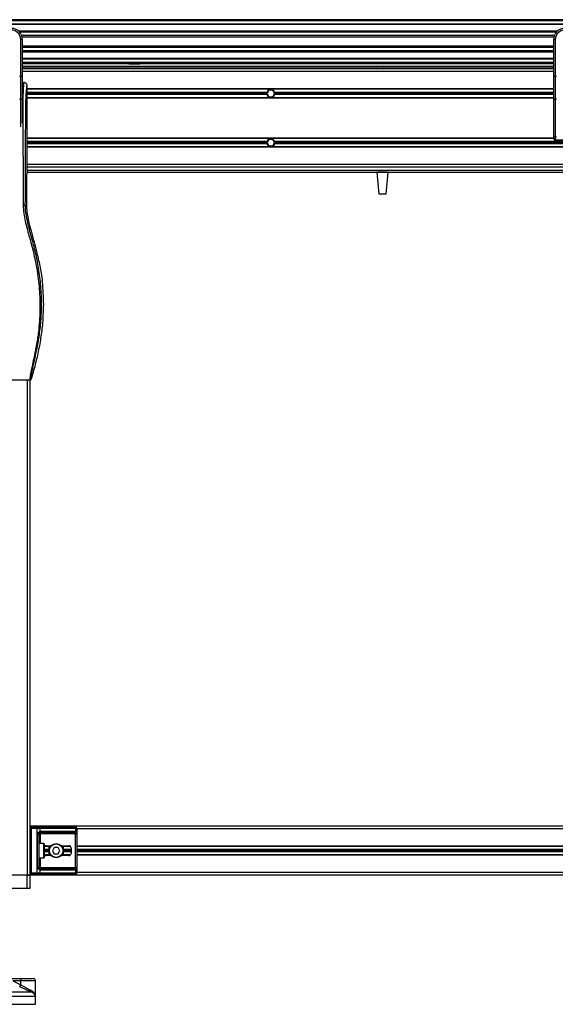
# Model space of a CAD drawing. Header units: millimetres. Extents: x 0 to 420, y 0 to 297.
# Tile 24 of 68: x 81 to 108, y 192 to 242. Entities that reach past the tile are written whole.
import ezdxf

# ---------------------------------------------------------------- set-up
doc = ezdxf.new("R2010")
doc.units = ezdxf.units.MM

msp = doc.modelspace()

# ---------------------------------------------------------------- linework, layer by layer
at = {"color": 7, "linetype": 'Continuous', "lineweight": 25}
for p, q in [((215.62919, 242.12504), (59.38239, 242.12504)), ((215.62919, 242.06924), (59.38239, 242.06924)), ((215.62919, 241.90183), (59.38239, 241.90183)), ((215.62919, 241.87338), (59.38239, 241.87338)), ((108.37695, 241.54469), (80.83839, 241.54469)), ((108.31271, 241.47995), (80.90263, 241.47995)), ((108.21589, 241.31318), (80.99945, 241.31318)), ((108.19405, 241.23779), (81.02129, 241.23779)), ((80.95002, 239.23804), (80.95002, 241.1206)), ((81.03373, 241.1206), (80.95002, 241.1206)), ((81.03373, 241.1206), (81.03373, 240.62817)), ((108.18161, 240.78021), (81.03373, 240.78021)), ((108.18161, 240.70482), (81.03373, 240.70482)), ((108.18161, 240.62817), (108.18161, 241.1206)), ((108.18161, 241.1206), (108.26531, 241.1206)), ((108.26531, 241.1206), (108.26531, 239.23804)), ((81.03373, 240.62817), (81.03373, 240.27377)), ((108.18161, 240.53805), (81.03373, 240.53805)), ((108.18161, 240.4733), (81.03373, 240.4733)), ((81.03373, 240.27377), (81.03373, 239.23804)), ((108.18161, 240.27377), (108.18161, 240.62817)), ((108.18161, 239.23804), (108.18161, 240.27377)), ((108.18161, 240.14462), (81.03373, 240.14462)), ((108.18161, 240.11616), (81.03373, 240.11616)), ((108.18161, 239.94875), (81.03373, 239.94875)), ((108.18161, 239.89295), (81.03373, 239.89295)), ((108.18161, 239.86505), (81.03373, 239.86505)), ((81.03373, 239.75344), (108.18161, 239.75344)), ((86.48319, 239.89295), (86.48075, 239.86505)), ((86.48075, 239.86505), (87.03878, 239.86505)), ((87.03634, 239.89295), (87.03878, 239.86505)), ((107.94841, 239.86505), (107.94841, 239.89295)), ((108.03212, 239.89295), (108.03212, 239.86505)), ((80.89422, 239.23804), (80.95002, 239.23804)), ((81.03373, 239.23804), (80.95002, 239.23804)), ((80.95002, 238.05889), (80.95002, 239.23804)), ((81.03373, 239.66974), (108.18161, 239.66974)), ((108.18161, 239.61394), (81.03373, 239.61394)), ((108.18161, 239.47443), (81.03373, 239.47443)), ((81.03373, 239.23804), (81.03373, 238.09426)), ((99.07961, 239.66974), (99.14162, 239.61394)), ((99.42063, 239.61394), (99.48263, 239.66974)), ((107.94841, 239.61394), (107.94841, 239.66974)), ((108.03212, 239.66974), (108.03212, 239.61394)), ((108.18161, 238.09426), (108.18161, 239.23804)), ((108.26531, 239.23804), (108.18161, 239.23804)), ((108.26531, 239.23804), (108.26531, 238.05889)), ((108.26531, 239.23804), (108.32112, 239.23804)), ((81.03373, 238.9164), (81.1168, 238.9164)), ((81.28484, 234.39641), (81.28484, 238.749)), ((108.18161, 238.58996), (81.28484, 238.58996)), ((108.18161, 238.57601), (81.28484, 238.57601)), ((93.5271, 238.41418), (81.28484, 238.41418)), ((93.51952, 238.35838), (81.28484, 238.35838)), ((93.5271, 238.30258), (81.28484, 238.30258)), ((93.63213, 238.52579), (93.53548, 238.35838)), ((93.53548, 238.35838), (93.63213, 238.19097)), ((93.82543, 238.52579), (93.63213, 238.52579)), ((93.63213, 238.19097), (93.82543, 238.19097)), ((93.92209, 238.35838), (93.82543, 238.52579)), ((93.82543, 238.19097), (93.92209, 238.35838)), ((108.18161, 238.41418), (93.93046, 238.41418)), ((108.18161, 238.30258), (93.93046, 238.30258)), ((108.18161, 238.35838), (93.93804, 238.35838)), ((80.95002, 238.05889), (80.89422, 238.05889)), ((80.95002, 236.66149), (80.95002, 238.05889)), ((81.03373, 238.09426), (81.03373, 236.83806)), ((108.18161, 238.14075), (81.28484, 238.14075)), ((108.18161, 238.1268), (81.28484, 238.1268)), ((108.18161, 236.18325), (108.18161, 238.09426)), ((108.32112, 238.05889), (108.26531, 238.05889)), ((108.26531, 238.05889), (108.26531, 236.14787)), ((108.18161, 236.07048), (108.18161, 236.18325)), ((108.18161, 236.07885), (81.28484, 236.07885)), ((108.1818, 236.0649), (81.28484, 236.0649)), ((93.5271, 235.90307), (81.28484, 235.90307)), ((93.51952, 235.84727), (81.28484, 235.84727)), ((93.5271, 235.79147), (81.28484, 235.79147)), ((93.63213, 236.01468), (93.53548, 235.84727)), ((93.53548, 235.84727), (93.63213, 235.67986)), ((93.82543, 236.01468), (93.63213, 236.01468)), ((93.63213, 235.67986), (93.82543, 235.67986)), ((93.92209, 235.84727), (93.82543, 236.01468)), ((93.82543, 235.67986), (93.92209, 235.84727)), ((122.71177, 235.90307), (93.93046, 235.90307)), ((122.71177, 235.79147), (93.93046, 235.79147)), ((122.70419, 235.84727), (93.93804, 235.84727)), ((108.26531, 236.14787), (108.32112, 236.14787)), ((108.26531, 236.14787), (108.26531, 235.98678)), ((108.32112, 235.98678), (108.26531, 235.98678)), ((108.2658, 235.98678), (108.2658, 235.97973)), ((109.54828, 235.97973), (108.2658, 235.97973)), ((134.31568, 235.62964), (81.28484, 235.62964)), ((134.31517, 235.61569), (81.28484, 235.61569)), ((134.30202, 234.73122), (81.28484, 234.73122)), ((81.28484, 234.39641), (81.25243, 234.17358)), ((81.27672, 234.34061), (134.32318, 234.34061)), ((134.30948, 234.59172), (81.28484, 234.59172)), ((81.28484, 234.45221), (134.31442, 234.45221)), ((99.72528, 234.34061), (99.16726, 234.34061)), ((99.2649, 233.22456), (99.16726, 234.34061)), ((99.62764, 233.22456), (99.72528, 234.34061)), ((81.24533, 234.03012), (81.24533, 232.63863)), ((99.62764, 233.22456), (99.2649, 233.22456)), ((81.18711, 232.63863), (81.24533, 232.63863)), ((81.75396, 230.31272), (81.74251, 230.35887)), ((82.06387, 228.72115), (82.05479, 228.79806)), ((82.12188, 227.65218), (82.12188, 227.53185)), ((76.38759, 223.73814), (81.43888, 223.73814)), ((81.28484, 223.73814), (81.28484, 198.45964)), ((81.42435, 223.73814), (81.42435, 198.45964)), ((134.99468, 200.97075), (81.42435, 200.97075)), ((81.49131, 200.84799), (81.42435, 200.84799)), ((81.43033, 200.66384), (81.43033, 200.24532)), ((81.43033, 200.66384), (81.4346, 200.66384)), ((81.4346, 200.66384), (81.4346, 200.24532)), ((81.49131, 200.84799), (81.49131, 200.91495)), ((81.49131, 200.91495), (81.78987, 200.91495)), ((81.78987, 200.84799), (81.49131, 200.84799)), ((81.49131, 200.84799), (81.49131, 198.58241)), ((81.78987, 200.84799), (81.78987, 200.91495)), ((81.78987, 200.91495), (81.88062, 200.91495)), ((81.78987, 198.58241), (81.78987, 200.84799)), ((81.92797, 200.84799), (81.78987, 200.84799)), ((81.81107, 198.86142), (81.81107, 200.56897)), ((81.81107, 200.56897), (81.87076, 200.56897)), ((81.87076, 200.56897), (81.87076, 198.86142)), ((81.87076, 200.56897), (81.93773, 200.56897)), ((81.88062, 200.91495), (83.7193, 200.91495)), ((81.92797, 200.84799), (81.92797, 200.69011)), ((83.76665, 200.84799), (81.92797, 200.84799)), ((83.66219, 200.63594), (81.93773, 200.63594)), ((81.93773, 200.63594), (81.93773, 200.56897)), ((83.75613, 200.56897), (81.93773, 200.56897)), ((81.93773, 200.56897), (81.93773, 200.07791)), ((81.98508, 200.7029), (83.70954, 200.7029)), ((83.7193, 200.91495), (83.75689, 200.91495)), ((83.75613, 200.56897), (83.82269, 200.56897)), ((83.75613, 198.86142), (83.75613, 200.56897)), ((83.76665, 200.69011), (83.76665, 200.84799)), ((83.82385, 200.84799), (83.76665, 200.84799)), ((83.82269, 200.56897), (83.82269, 198.86142)), ((83.82385, 200.84799), (83.82385, 198.58241)), ((132.59517, 200.83125), (83.82385, 200.83125)), ((81.43033, 200.24532), (81.4346, 200.24532)), ((82.13304, 200.07791), (81.87076, 200.07791)), ((82.13304, 199.35248), (82.13304, 200.07791)), ((82.14978, 200.06117), (82.14978, 199.36922)), ((82.40089, 199.771), (82.14978, 199.771)), ((82.40089, 199.7152), (82.14978, 199.7152)), ((82.40089, 199.65939), (82.14978, 199.65939)), ((82.40089, 199.93283), (82.15263, 199.93283)), ((82.40089, 199.49757), (82.15263, 199.49757)), ((82.48444, 199.94678), (82.17615, 199.94678)), ((82.26535, 199.96631), (82.50187, 199.96631)), ((82.40089, 199.48362), (82.40089, 199.94678)), ((82.66695, 199.8826), (82.5703, 199.7152)), ((82.5703, 199.7152), (82.66695, 199.54779)), ((82.86026, 199.8826), (82.66695, 199.8826)), ((82.66695, 199.54779), (82.86026, 199.54779)), ((82.95691, 199.7152), (82.86026, 199.8826)), ((82.86026, 199.54779), (82.95691, 199.7152)), ((83.02534, 199.96631), (83.41641, 199.96631)), ((83.47948, 199.94678), (83.04277, 199.94678)), ((83.12632, 199.94678), (83.12632, 199.48362)), ((83.49611, 199.93283), (83.12632, 199.93283)), ((83.52801, 199.771), (83.12632, 199.771)), ((83.52801, 199.7152), (83.12632, 199.7152)), ((83.52801, 199.65939), (83.12632, 199.65939)), ((83.49611, 199.49757), (83.12632, 199.49757)), ((83.52801, 199.8547), (83.52801, 199.57569)), ((132.59517, 199.94678), (83.82385, 199.94678)), ((132.59517, 199.93283), (83.82385, 199.93283)), ((132.59517, 199.771), (83.82385, 199.771)), ((132.59517, 199.7152), (83.82385, 199.7152)), ((132.59517, 199.65939), (83.82385, 199.65939)), ((132.59517, 199.49757), (83.82385, 199.49757)), ((81.43033, 199.18507), (81.43033, 198.76656)), ((81.43033, 199.18507), (81.4346, 199.18507)), ((81.4346, 199.18507), (81.4346, 198.76656)), ((81.87076, 199.35248), (82.13304, 199.35248)), ((81.93773, 199.35248), (81.93773, 198.86142)), ((82.48444, 199.48362), (82.17615, 199.48362)), ((82.50187, 199.46409), (82.26535, 199.46409)), ((83.41641, 199.46409), (83.02534, 199.46409)), ((83.47948, 199.48362), (83.04277, 199.48362)), ((132.59517, 199.48362), (83.82385, 199.48362)), ((81.49131, 198.58241), (81.42435, 198.58241)), ((81.43033, 198.76656), (81.4346, 198.76656)), ((81.49131, 198.58241), (81.78987, 198.58241)), ((81.49131, 198.51544), (81.49131, 198.58241)), ((81.78987, 198.51544), (81.49131, 198.51544)), ((81.78987, 198.51544), (81.78987, 198.58241)), ((81.78987, 198.58241), (81.92797, 198.58241)), ((81.88062, 198.51544), (81.78987, 198.51544)), ((81.81107, 198.86142), (81.87076, 198.86142)), ((81.87076, 198.86142), (81.93773, 198.86142)), ((83.7193, 198.51544), (81.88062, 198.51544)), ((81.92797, 198.74028), (81.92797, 198.58241)), ((81.92797, 198.58241), (83.76665, 198.58241)), ((81.93773, 198.79446), (81.93773, 198.86142)), ((81.93773, 198.86142), (83.75613, 198.86142)), ((81.93773, 198.79446), (83.66219, 198.79446)), ((83.70954, 198.72749), (81.98508, 198.72749)), ((83.75689, 198.51544), (83.7193, 198.51544)), ((83.75613, 198.86142), (83.82269, 198.86142)), ((83.76665, 198.58241), (83.76665, 198.74028)), ((83.76665, 198.58241), (83.82385, 198.58241)), ((132.59517, 198.59915), (83.82385, 198.59915)), ((81.28484, 198.45964), (76.54163, 198.45964)), ((81.28484, 198.45964), (80.40037, 198.45964)), ((81.42435, 198.45964), (81.28484, 198.45964)), ((81.28484, 197.79001), (81.28484, 198.45964)), ((81.28484, 198.45964), (81.42435, 198.45964)), ((134.99468, 198.45964), (81.42435, 198.45964)), ((81.42435, 198.45964), (81.42435, 197.79001)), ((81.28484, 197.79001), (76.54163, 197.79001)), ((81.42435, 197.79001), (81.28484, 197.79001)), ((80.2145, 193.18631), (80.95539, 193.18631)), ((80.5501, 193.07471), (80.95152, 192.87194)), ((80.95152, 193.07471), (80.5501, 193.07471)), ((80.95152, 192.87194), (80.95152, 193.07471)), ((81.70212, 193.07471), (80.95152, 193.07471)), ((80.95539, 193.18631), (81.59051, 193.18631)), ((81.70212, 192.28512), (81.70212, 193.07471)), ((76.31785, 192.51264), (81.46657, 192.51264)), ((81.70168, 192.26856), (76.12311, 192.26856)), ((81.70336, 192.26856), (81.70168, 192.26856)), ((81.70336, 191.87496), (81.70336, 192.26856)), ((76.12311, 191.87496), (81.70336, 191.87496))]:
    msp.add_line(p, q, dxfattribs=at)
at = {"color": 7, "linetype": 'Continuous', "lineweight": 25, "flags": 128}
for points in [[(81.03373, 238.09426), (81.03212, 238.08736), (81.02736, 238.08072), (81.01962, 238.07461), (81.00921, 238.06925), (80.99653, 238.06485), (80.98206, 238.06158), (80.96635, 238.05957), (80.95002, 238.05889)], [(108.26531, 238.05889), (108.24898, 238.05957), (108.23328, 238.06158), (108.21881, 238.06485), (108.20613, 238.06925), (108.19572, 238.07461), (108.18798, 238.08072), (108.18322, 238.08736), (108.18161, 238.09426)], [(108.26531, 236.14787), (108.24898, 236.14855), (108.23328, 236.15057), (108.21881, 236.15384), (108.20613, 236.15823), (108.19572, 236.1636), (108.18798, 236.16971), (108.18322, 236.17635), (108.18161, 236.18325)]]:
    msp.add_lwpolyline(points, dxfattribs=at)
at = {"color": 7, "linetype": 'Continuous', "lineweight": 25}
for radius in [0.36272, 0.34598]:
    msp.add_circle((82.7636, 199.7152), radius, dxfattribs=at)
for centre, radius, start, end in [((80.4757, 241.1206), 0.55802, 0, 90), ((80.4757, 241.1206), 0.47432, 0, 90), ((108.73964, 241.1206), 0.55802, 90, 180), ((108.73964, 241.1206), 0.47432, 90, 180), ((93.72878, 238.35838), 0.20926, 164.53399, 180), ((93.72878, 238.35838), 0.20926, 180, 195.46601), ((93.72878, 238.35838), 0.20926, 15.46601, 164.53399), ((93.72878, 238.35838), 0.20926, 195.46601, 344.53399), ((93.72878, 238.35838), 0.20926, 0, 15.46601), ((93.72878, 238.35838), 0.20926, 344.53399, 0), ((93.72878, 235.84727), 0.20926, 164.53399, 180), ((93.72878, 235.84727), 0.20926, 180, 195.46601), ((93.72878, 235.84727), 0.20926, 15.46601, 164.53399), ((93.72878, 235.84727), 0.20926, 195.46601, 344.53399), ((93.72878, 235.84727), 0.20926, 0, 15.46601), ((93.72878, 235.84727), 0.20926, 344.53399, 0), ((108.26531, 236.07048), 0.0837, 180, 270), ((81.49131, 200.84799), 0.06696, 90, 180), ((81.86878, 200.85636), 0.05978, 351.950533, 78.578246), ((81.88002, 200.67179), 0.05133, 304.609873, 20.910188), ((81.93773, 200.56897), 0.06696, 90, 115.240416), ((81.98508, 200.56897), 0.13393, 90, 115.240416), ((81.92589, 200.69453), 0.05978, 281.421754, 8.049467), ((83.65035, 200.69453), 0.05978, 281.421754, 8.049467), ((83.70954, 200.56897), 0.13393, 64.759584, 90), ((83.70746, 200.85636), 0.05978, 351.950533, 78.578246), ((83.68214, 200.70738), 0.08625, 295.516007, 348.451492), ((83.75689, 200.84799), 0.06696, 0, 90), ((82.13304, 200.06117), 0.01674, 0, 90), ((83.41641, 199.8547), 0.1116, 0, 90), ((83.41641, 199.57569), 0.1116, 270, 0), ((82.13304, 199.36922), 0.01674, 270, 0), ((81.49131, 198.58241), 0.06696, 180, 270), ((81.86878, 198.57404), 0.05978, 281.421754, 8.049467), ((81.88002, 198.7586), 0.05133, 339.089812, 55.390127), ((81.93773, 198.86142), 0.06696, 244.759584, 270), ((81.98508, 198.86142), 0.13393, 244.759584, 270), ((81.92589, 198.73586), 0.05978, 351.950533, 78.578246), ((83.65035, 198.73586), 0.05978, 351.950533, 78.578246), ((83.70954, 198.86142), 0.13393, 270, 295.240416), ((83.68214, 198.72301), 0.08625, 11.548508, 64.483993), ((83.70746, 198.57404), 0.05978, 281.421754, 8.049467), ((83.75689, 198.58241), 0.06696, 270, 0), ((81.75888, 193.10258), 0.80784, 174.050261, 181.976902), ((81.59051, 193.07471), 0.1116, 0, 90), ((79.72024, 193.48013), 1.3733, 329.071778, 333.712755), ((81.53615, 192.57785), 0.09535, 160.122409, 223.146491), ((81.42435, 192.26856), 0.27901, 0, 5.40863)]:
    msp.add_arc(centre, radius, start, end, dxfattribs=at)
for centre, major_axis, ratio, start_param, end_param in [((108.2658, 236.06344), (0.05919, -0.05919), 0.99997462, 3.92702889, 5.49774907), ((81.25997, 234.03012), (0, 0.16741), 0.08748866, 0.54148158, 1.57079633), ((83.66219, 200.56897), (0.13393, 0), 0.5, 1.13026796, 1.57079633), ((82.26535, 199.8547), (0.15783, 0), 0.70710678, 1.57079633, 2.39239133), ((82.26535, 199.57569), (0.15783, 0), 0.70710678, 3.89079397, 4.71238898), ((83.66219, 198.86142), (0.13393, 0), 0.5, 4.71238898, 5.15291735)]:
    msp.add_ellipse(centre, major_axis=major_axis, ratio=ratio, start_param=start_param, end_param=end_param, dxfattribs=at)
for points, knots in [([(81.1168, 238.9164), (81.11524, 238.91598), (81.11189, 238.91506), (81.10745, 238.90615), (81.10254, 238.88635), (81.09887, 238.85653), (81.09558, 238.81706), (81.09228, 238.77083), (81.08751, 238.70325), (81.08184, 238.62422), (81.07678, 238.54352), (81.07099, 238.43861), (81.06507, 238.30333), (81.05984, 238.12436), (81.05643, 237.91352), (81.0554, 237.74601), (81.05511, 237.63342), (81.05504, 237.58904), (81.05502, 237.54254), (81.05504, 237.49378), (81.0551, 237.44261), (81.0552, 237.3889), (81.05545, 237.2955), (81.05597, 237.15471), (81.05701, 236.94192), (81.05851, 236.67873), (81.06052, 236.35606), (81.06213, 236.10867), (81.06318, 235.9514), (81.06352, 235.90022), (81.0639, 235.84413), (81.06431, 235.78299), (81.06476, 235.71664), (81.06524, 235.64491), (81.06576, 235.56763), (81.06654, 235.44982), (81.06758, 235.28911), (81.06882, 235.09547), (81.07021, 234.86966), (81.07158, 234.63262), (81.07301, 234.36352), (81.07459, 234.01629), (81.07594, 233.58618), (81.07665, 233.10062), (81.07616, 232.78979), (81.07593, 232.64173)], [0, 0, 0, 0, 0.00965422, 0.020807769, 0.031061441, 0.046956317, 0.053630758, 0.063321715, 0.079447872, 0.095134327, 0.110988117, 0.126416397, 0.153941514, 0.182482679, 0.214121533, 0.251739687, 0.258077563, 0.264706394, 0.271645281, 0.278914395, 0.286535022, 0.294529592, 0.302921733, 0.32825756, 0.35736257, 0.397834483, 0.445619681, 0.50125245, 0.508144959, 0.515744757, 0.52407276, 0.533151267, 0.543003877, 0.553655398, 0.565131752, 0.577459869, 0.606176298, 0.636772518, 0.663776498, 0.706829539, 0.742419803, 0.783698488, 0.861559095, 0.934051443, 1, 1, 1, 1]), ([(81.28484, 238.749), (81.2823, 238.77097), (81.27723, 238.81491), (81.23832, 238.87021), (81.18281, 238.90886), (81.13883, 238.91389), (81.1168, 238.9164)], [0, 0, 0, 0, 0.24994474, 0.4997361, 0.74942287, 1, 1, 1, 1]), ([(81.18711, 232.63863), (81.1875, 232.78909), (81.1883, 233.09509), (81.18989, 233.56161), (81.19175, 234.03632), (81.19379, 234.49335), (81.19591, 234.92701), (81.19753, 235.23704), (81.19865, 235.44496), (81.19924, 235.55209), (81.19985, 235.66128), (81.20047, 235.77253), (81.20112, 235.88584), (81.20177, 235.99946), (81.20247, 236.11953), (81.20324, 236.25219), (81.20414, 236.40535), (81.20517, 236.57902), (81.20627, 236.76515), (81.20749, 236.9716), (81.20888, 237.19369), (81.21066, 237.43054), (81.21299, 237.65423), (81.21628, 237.85914), (81.22098, 238.0444), (81.2279, 238.21788), (81.23604, 238.35912), (81.24425, 238.47698), (81.25184, 238.57269), (81.25849, 238.65508), (81.26496, 238.70793), (81.26995, 238.72983), (81.27413, 238.74066), (81.27753, 238.74611), (81.28113, 238.74898), (81.28358, 238.74899), (81.28484, 238.749)], [0, 0, 0, 0, 0.069468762, 0.141290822, 0.21546943, 0.288780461, 0.352493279, 0.41592792, 0.432123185, 0.448636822, 0.465468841, 0.482619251, 0.500088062, 0.517875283, 0.535168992, 0.555623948, 0.579240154, 0.606017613, 0.635956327, 0.665345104, 0.701515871, 0.738718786, 0.775055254, 0.805444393, 0.834800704, 0.863869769, 0.893134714, 0.91269266, 0.933471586, 0.952876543, 0.964348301, 0.975198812, 0.980895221, 0.986997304, 0.99335869, 1, 1, 1, 1]), ([(81.07593, 232.64173), (81.08304, 232.50665), (81.09709, 232.2396), (81.1776, 231.84922), (81.27137, 231.47098), (81.37691, 231.09042), (81.48275, 230.71263), (81.58192, 230.32812), (81.67946, 229.90415), (81.77223, 229.42802), (81.85116, 228.90425), (81.90576, 228.37779), (81.93596, 227.84115), (81.93867, 227.29424), (81.91255, 226.73883), (81.86667, 226.27313), (81.81614, 225.90217), (81.77312, 225.63393), (81.72651, 225.37706), (81.67667, 225.12462), (81.63604, 224.92082), (81.60517, 224.77196), (81.58615, 224.68062), (81.56586, 224.58492), (81.54473, 224.48522), (81.52475, 224.39064), (81.50745, 224.30873), (81.4938, 224.2428), (81.4811, 224.18059), (81.46943, 224.12197), (81.45513, 224.04763), (81.43977, 223.96198), (81.42716, 223.87722), (81.42072, 223.8127), (81.42076, 223.76888), (81.42636, 223.74266), (81.43466, 223.73967), (81.43888, 223.73814)], [0, 0, 0, 0, 0.04160653, 0.08226074, 0.12245889, 0.1616664, 0.20386052, 0.2432792, 0.2839298, 0.33780621, 0.39261111, 0.44698337, 0.50073596, 0.55806337, 0.61532566, 0.6718893, 0.70210574, 0.73061316, 0.75553933, 0.78249837, 0.80981288, 0.81990969, 0.83084412, 0.83979376, 0.85178742, 0.86465434, 0.87277824, 0.88130026, 0.88914766, 0.89676817, 0.90488939, 0.92066257, 0.93675069, 0.95253734, 0.96796219, 0.98367471, 1, 1, 1, 1]), ([(81.18711, 232.63863), (81.18456, 232.639), (81.17928, 232.63977), (81.15302, 232.64078), (81.11685, 232.64151), (81.08925, 232.64165), (81.07593, 232.64173)], [0, 0, 0, 0, 0.241201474, 0.5, 0.758798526, 1, 1, 1, 1]), ([(81.49241, 223.77745), (81.48826, 223.77868), (81.48, 223.78112), (81.47412, 223.80534), (81.47405, 223.8472), (81.48068, 223.90907), (81.49376, 223.98993), (81.51251, 224.08736), (81.53588, 224.19861), (81.57138, 224.36036), (81.62145, 224.58215), (81.68284, 224.86087), (81.7453, 225.1516), (81.83882, 225.61117), (81.9405, 226.2422), (82.01235, 227.04636), (82.02495, 227.88488), (81.96859, 228.75719), (81.8376, 229.65731), (81.68164, 230.36774), (81.5429, 230.8919), (81.44767, 231.23672), (81.35493, 231.58195), (81.27278, 231.92919), (81.20454, 232.28075), (81.19293, 232.51909), (81.18711, 232.63863)], [0, 0, 0, 0, 0.01540227, 0.03061858, 0.04589778, 0.0611515, 0.07635239, 0.09167591, 0.1069667, 0.12239636, 0.15311965, 0.18413953, 0.21464534, 0.24575549, 0.32956556, 0.41290917, 0.49608211, 0.58959241, 0.68386766, 0.7780859, 0.81510034, 0.85211963, 0.88910287, 0.92601797, 0.9628961, 1, 1, 1, 1]), ([(81.24533, 232.63863), (81.24926, 232.54301), (81.25713, 232.35164), (81.32297, 231.97016), (81.43733, 231.4963), (81.59862, 230.93064), (81.69455, 230.54946), (81.74251, 230.35887)], [0, 0, 0, 0, 0.12264871, 0.2454767, 0.49573627, 0.74787131, 1, 1, 1, 1]), ([(81.75396, 230.31272), (81.81547, 230.06279), (81.93868, 229.56211), (82.01604, 229.05302), (82.05479, 228.79806)], [0, 0, 0, 0, 0.499185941, 1, 1, 1, 1]), ([(82.12188, 227.65218), (82.11867, 227.83048), (82.11226, 228.18751), (82.08002, 228.54313), (82.06387, 228.72115)], [0, 0, 0, 0, 0.49941172, 1, 1, 1, 1]), ([(81.49241, 223.77745), (81.5665, 224.02669), (81.71485, 224.52577), (81.89138, 225.28991), (82.02446, 226.06685), (82.10486, 226.81641), (82.11651, 227.30625), (82.12188, 227.53185)], [0, 0, 0, 0, 0.2041389, 0.40877747, 0.6153735, 0.8228525, 1, 1, 1, 1]), ([(81.43888, 223.73814), (81.4448, 223.73868), (81.45664, 223.73977), (81.47256, 223.74831), (81.48554, 223.76092), (81.49012, 223.77193), (81.49241, 223.77745)], [0, 0, 0, 0, 0.24967543, 0.49939281, 0.74914799, 1, 1, 1, 1]), ([(81.42435, 200.734), (81.42444, 200.73205), (81.42481, 200.7244), (81.42766, 200.71331), (81.43144, 200.69598), (81.43414, 200.68168), (81.43449, 200.66814), (81.4346, 200.66384)], [0, 0, 0, 0, 0.11725755, 0.46117897, 0.50697617, 0.84316274, 1, 1, 1, 1]), ([(81.42489, 200.72664), (81.42504, 200.7238), (81.4258, 200.7093), (81.43034, 200.68545), (81.43023, 200.66408), (81.43019, 200.65606)], [0, 0, 0, 0, 0.13224493, 0.67417628, 1, 1, 1, 1]), ([(81.81107, 200.56897), (81.81124, 200.57296), (81.81192, 200.58942), (81.81856, 200.60698), (81.83291, 200.63079), (81.85398, 200.65366), (81.89158, 200.67735), (81.91547, 200.68573), (81.92797, 200.69011)], [0, 0, 0, 0, 0.062059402, 0.256039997, 0.281196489, 0.496867, 0.736877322, 1, 1, 1, 1]), ([(81.90917, 200.62954), (81.90522, 200.6275), (81.89854, 200.62404), (81.88926, 200.61552), (81.8819, 200.60647), (81.87481, 200.59447), (81.87106, 200.57974), (81.87082, 200.57097), (81.87076, 200.56897)], [0, 0, 0, 0, 0.27379704, 0.46230291, 0.49915809, 0.70498278, 0.93304377, 1, 1, 1, 1]), ([(83.75613, 200.56897), (83.75602, 200.57634), (83.75584, 200.58945), (83.75318, 200.60279), (83.74871, 200.61274), (83.7435, 200.61885), (83.73326, 200.62554), (83.7252, 200.62785), (83.7193, 200.62954)], [0, 0, 0, 0, 0.24595141, 0.43826429, 0.49843058, 0.68293489, 0.7679658, 1, 1, 1, 1]), ([(83.76665, 200.69011), (83.77576, 200.68655), (83.79665, 200.67837), (83.81304, 200.65634), (83.81924, 200.63083), (83.8218, 200.60761), (83.82259, 200.58855), (83.82267, 200.57355), (83.82269, 200.56897)], [0, 0, 0, 0, 0.22040235, 0.50500191, 0.69312024, 0.76694286, 0.92883385, 1, 1, 1, 1]), ([(81.4346, 200.24532), (81.43436, 200.23908), (81.43376, 200.22343), (81.42983, 200.2054), (81.42572, 200.18804), (81.42491, 200.18043), (81.42435, 200.17516)], [0, 0, 0, 0, 0.22698943, 0.56901237, 0.70203402, 1, 1, 1, 1]), ([(81.42951, 200.24536), (81.4296, 200.23647), (81.42983, 200.21447), (81.4237, 200.19153), (81.42491, 200.17755), (81.42513, 200.17493)], [0, 0, 0, 0, 0.35530576, 0.87926001, 1, 1, 1, 1]), ([(81.42435, 199.25523), (81.42444, 199.25329), (81.42481, 199.24563), (81.42766, 199.23455), (81.43144, 199.21722), (81.43414, 199.20291), (81.43449, 199.18938), (81.4346, 199.18507)], [0, 0, 0, 0, 0.11725755, 0.46117897, 0.50697617, 0.84316274, 1, 1, 1, 1]), ([(81.42489, 199.24788), (81.42504, 199.24503), (81.4258, 199.23053), (81.43034, 199.20669), (81.43023, 199.18532), (81.43019, 199.17729)], [0, 0, 0, 0, 0.13224493, 0.67417628, 1, 1, 1, 1]), ([(81.4346, 198.76656), (81.43436, 198.76031), (81.43376, 198.74466), (81.42983, 198.72664), (81.42572, 198.70927), (81.42491, 198.70166), (81.42435, 198.6964)], [0, 0, 0, 0, 0.22698943, 0.56901237, 0.70203402, 1, 1, 1, 1]), ([(81.42951, 198.76659), (81.4296, 198.7577), (81.42983, 198.7357), (81.4237, 198.71277), (81.42491, 198.69879), (81.42513, 198.69617)], [0, 0, 0, 0, 0.35530576, 0.87926001, 1, 1, 1, 1]), ([(81.92797, 198.74028), (81.91762, 198.74385), (81.89391, 198.75203), (81.85701, 198.77405), (81.83292, 198.79956), (81.81883, 198.82279), (81.812, 198.84185), (81.81129, 198.85684), (81.81107, 198.86142)], [0, 0, 0, 0, 0.22040235, 0.50500191, 0.69312024, 0.76694286, 0.92883385, 1, 1, 1, 1]), ([(81.87076, 198.86142), (81.87146, 198.85406), (81.87269, 198.84094), (81.87958, 198.82761), (81.88667, 198.81765), (81.89272, 198.81154), (81.90139, 198.80485), (81.90588, 198.80254), (81.90917, 198.80085)], [0, 0, 0, 0, 0.24595141, 0.43826429, 0.49843058, 0.68293489, 0.7679658, 1, 1, 1, 1]), ([(83.7193, 198.80085), (83.72623, 198.8029), (83.73794, 198.80635), (83.7466, 198.81488), (83.75194, 198.82392), (83.75529, 198.83592), (83.75606, 198.85065), (83.75611, 198.85943), (83.75613, 198.86142)], [0, 0, 0, 0, 0.27379704, 0.46230291, 0.49915809, 0.70498278, 0.93304377, 1, 1, 1, 1]), ([(83.82269, 198.86142), (83.82268, 198.85743), (83.8226, 198.84097), (83.82185, 198.82342), (83.81921, 198.79961), (83.81401, 198.77674), (83.79793, 198.75304), (83.77739, 198.74466), (83.76665, 198.74028)], [0, 0, 0, 0, 0.062059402, 0.256039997, 0.281196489, 0.496867, 0.736877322, 1, 1, 1, 1]), ([(81.46657, 192.51264), (81.42479, 192.53011), (81.33975, 192.56567), (81.19682, 192.6292), (81.04768, 192.69879), (80.94854, 192.7489), (80.89828, 192.77431)], [0, 0, 0, 0, 0.24635312, 0.50146761, 0.74726318, 1, 1, 1, 1]), ([(80.95152, 192.87194), (80.99403, 192.84723), (81.08017, 192.79717), (81.2086, 192.72831), (81.33429, 192.66411), (81.40867, 192.62841), (81.44647, 192.61027)], [0, 0, 0, 0, 0.24659364, 0.49969127, 0.74573559, 1, 1, 1, 1]), ([(81.44647, 192.61027), (81.47503, 192.59471), (81.5322, 192.56357), (81.59805, 192.50376), (81.64916, 192.43825), (81.6879, 192.35948), (81.69991, 192.30199), (81.70166, 192.26885), (81.70168, 192.26856)], [0, 0, 0, 0, 0.18152701, 0.36328845, 0.55228317, 0.74136233, 0.99775369, 1, 1, 1, 1]), ([(81.70168, 192.26856), (81.70166, 192.26877), (81.69972, 192.29245), (81.68352, 192.35086), (81.62579, 192.42202), (81.545, 192.47913), (81.49288, 192.5014), (81.46657, 192.51264)], [0, 0, 0, 0, 0.002215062, 0.25809403, 0.635499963, 0.8160594, 1, 1, 1, 1]), ([(81.6969, 192.30975), (81.69984, 192.29626), (81.70281, 192.28257), (81.7017, 192.26877), (81.70168, 192.26856)], [0, 0, 0, 0, 0.98527322, 1, 1, 1, 1]), ([(81.70168, 192.26856), (81.70169, 192.26885), (81.702, 192.2744), (81.70101, 192.2799), (81.70007, 192.28512)], [0, 0, 0, 0, 0.0519005, 1, 1, 1, 1])]:
    msp.add_open_spline(points, degree=3, knots=knots, dxfattribs=at)

doc.saveas('drawing.dxf')
